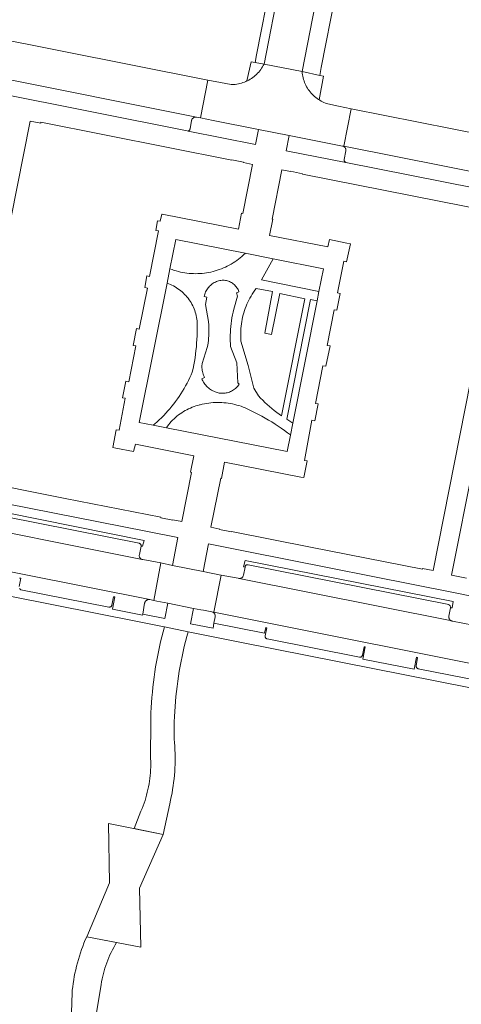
# Model space of a CAD drawing. Extents: x 146402 to 164798, y 455483 to 464134.
# Tile 156 of 256: x 156614 to 156666, y 459057 to 459173. Entities that reach past the tile are written whole.
import ezdxf

# ---------------------------------------------------------------- set-up
doc = ezdxf.new("R2010")
doc.units = 0
doc.header["$LTSCALE"] = 0.2
for name, color, linetype, lineweight in [('B-XX-VH-VERHARDING_ASFALT-GV', 252, 'CONTINUOUS', 18), ('B-XX-VH-VERHARDING_BETONSTRAATSTEEN-GV', 252, 'CONTINUOUS', 18), ('B-XX-VH-VERHARDING_TEGEL-GV', 252, 'CONTINUOUS', 18)]:
    doc.layers.add(name, color=color, linetype=linetype, lineweight=lineweight)

msp = doc.modelspace()

# ---------------------------------------------------------------- linework, layer by layer
at = {"layer": 'B-XX-VH-VERHARDING_ASFALT-GV'}
for points in [[(156633.889, 459101.006), (156631.1, 459101.566), (156630.945, 459100.986), (156630.797, 459100.404), (156630.658, 459099.82), (156630.526, 459099.235), (156630.402, 459098.647), (156630.286, 459098.058), (156630.177, 459097.468), (156630.077, 459096.876), (156629.984, 459096.283), (156629.899, 459095.688), (156629.823, 459095.093), (156629.754, 459094.497), (156629.693, 459093.899), (156629.64, 459093.301), (156629.595, 459092.703), (156629.558, 459092.103), (156629.529, 459091.504), (156629.508, 459090.904), (156629.499, 459090.519), (156629.486, 459086.173), (156629.489, 459086.121), (156629.5, 459085.79), (156629.504, 459085.458), (156629.5, 459085.127), (156629.488, 459084.795), (156629.468, 459084.465), (156629.439, 459084.134), (156629.403, 459083.805), (156629.359, 459083.476), (156629.307, 459083.148), (156629.247, 459082.822), (156629.18, 459082.498), (156629.104, 459082.175), (156629.021, 459081.854), (156628.93, 459081.535), (156628.831, 459081.219), (156628.725, 459080.905), (156628.611, 459080.593), (156628.49, 459080.285), (156628.361, 459079.979), (156627.575, 459077.91), (156630.979, 459077.237), (156631.733, 459080.829), (156631.83, 459081.243), (156631.918, 459081.659), (156631.999, 459082.076), (156632.072, 459082.495), (156632.137, 459082.914), (156632.194, 459083.336), (156632.243, 459083.758), (156632.284, 459084.181), (156632.318, 459084.604), (156632.343, 459085.029), (156632.36, 459085.453), (156632.37, 459085.878), (156632.371, 459086.303), (156632.364, 459086.728), (156632.35, 459087.153), (156632.327, 459087.577), (156632.296, 459088.001), (156632.258, 459088.424), (156632.251, 459088.489), (156632.249, 459088.668), (156632.248, 459089.262), (156632.254, 459089.857), (156632.269, 459090.451), (156632.291, 459091.046), (156632.322, 459091.639), (156632.361, 459092.233), (156632.407, 459092.826), (156632.462, 459093.418), (156632.524, 459094.009), (156632.594, 459094.6), (156632.673, 459095.189), (156632.759, 459095.778), (156632.853, 459096.365), (156632.955, 459096.951), (156633.065, 459097.535), (156633.183, 459098.118), (156633.309, 459098.699), (156633.442, 459099.279), (156633.583, 459099.857), (156633.732, 459100.432)], [(156630.979, 459077.237), (156624.567, 459078.504), (156624.646, 459071.562), (156621.989, 459065.232), (156628.337, 459064.007), (156628.195, 459070.923)]]:
    msp.add_lwpolyline(points, close=True, dxfattribs=at)
msp.add_lwpolyline([(156623.038, 459055.655), (156623.676, 459059.593), (156623.683, 459059.636), (156623.738, 459059.961), (156623.802, 459060.284), (156623.874, 459060.606), (156623.953, 459060.926), (156624.04, 459061.244), (156624.134, 459061.56), (156624.236, 459061.873), (156624.346, 459062.184), (156624.464, 459062.492), (156624.589, 459062.797), (156624.721, 459063.099), (156624.86, 459063.398), (156625.007, 459063.693), (156625.161, 459063.984), (156625.321, 459064.272), (156625.489, 459064.556), (156621.989, 459065.232), (156621.826, 459064.858), (156621.671, 459064.481), (156621.524, 459064.101), (156621.383, 459063.718), (156621.251, 459063.332), (156621.126, 459062.944), (156621.008, 459062.554), (156620.898, 459062.161), (156620.796, 459061.766), (156620.702, 459061.37), (156620.615, 459060.971), (156620.537, 459060.571), (156620.466, 459060.169), (156620.403, 459059.766), (156620.348, 459059.362), (156620.301, 459058.957), (156620.273, 459058.674), (156620.085, 459052.717)], dxfattribs=at)
at = {"layer": 'B-XX-VH-VERHARDING_BETONSTRAATSTEEN-GV'}
for points in [[(156649.105, 459176.171), (156644.66, 459177.059), (156642.797, 459167.567), (156647.253, 459166.703)], [(156647.253, 459166.703), (156642.797, 459167.567), (156642.709, 459167.402), (156642.615, 459167.241), (156642.513, 459167.084), (156642.405, 459166.932), (156642.291, 459166.784), (156642.17, 459166.642), (156642.043, 459166.505), (156641.911, 459166.373), (156641.773, 459166.247), (156641.63, 459166.128), (156641.482, 459166.014), (156641.329, 459165.907), (156641.171, 459165.806), (156641.01, 459165.713), (156640.844, 459165.626), (156640.785, 459165.598), (156640.675, 459165.547), (156640.503, 459165.475), (156640.328, 459165.41), (156640.15, 459165.353), (156639.97, 459165.303), (156639.788, 459165.261), (156639.605, 459165.227), (156639.42, 459165.201), (156639.234, 459165.183), (156639.047, 459165.173), (156638.928, 459165.171), (156637.695, 459165.419), (156636.208, 459165.704), (156635.334, 459161.269), (156636.839, 459160.968), (156642.147, 459159.913), (156645.753, 459159.198), (156650.646, 459158.234), (156652, 459157.969), (156652.035, 459157.962), (156652.148, 459157.94), (156653.01, 459162.323), (156651.531, 459162.64), (156650.292, 459162.911), (156650.18, 459162.948), (156650.004, 459163.012), (156649.832, 459163.084), (156649.663, 459163.163), (156649.498, 459163.249), (156649.336, 459163.342), (156649.247, 459163.397), (156649.179, 459163.442), (156649.025, 459163.549), (156648.877, 459163.662), (156648.734, 459163.781), (156648.596, 459163.907), (156648.463, 459164.038), (156648.336, 459164.175), (156648.215, 459164.317), (156648.101, 459164.464), (156647.992, 459164.616), (156647.891, 459164.772), (156647.796, 459164.933), (156647.708, 459165.097), (156647.627, 459165.266), (156647.554, 459165.437), (156647.488, 459165.612), (156647.429, 459165.789), (156647.378, 459165.968), (156647.335, 459166.15), (156647.3, 459166.333), (156647.273, 459166.517)], [(156645.908, 459124.074), (156645.523, 459122.13), (156631.336, 459124.934), (156629.807, 459125.236), (156628.164, 459125.561), (156631.422, 459141.887), (156631.757, 459143.566), (156632.444, 459147.01), (156640.589, 459145.4), (156643.888, 459144.75), (156649.771, 459143.587), (156649.24, 459140.905), (156649.027, 459139.83), (156646.186, 459125.478)], [(156643.888, 459144.75), (156640.589, 459145.4), (156640.568, 459145.379), (156640.382, 459145.201), (156640.191, 459145.029), (156639.995, 459144.864), (156639.794, 459144.704), (156639.588, 459144.551), (156639.377, 459144.404), (156639.162, 459144.264), (156638.942, 459144.13), (156638.719, 459144.004), (156638.491, 459143.884), (156638.26, 459143.772), (156638.026, 459143.667), (156637.788, 459143.569), (156637.548, 459143.479), (156637.305, 459143.396), (156637.059, 459143.321), (156636.811, 459143.253), (156636.562, 459143.194), (156636.31, 459143.142), (156636.057, 459143.098), (156635.803, 459143.062), (156635.547, 459143.034), (156635.291, 459143.013), (156635.035, 459143.001), (156634.778, 459142.997), (156634.521, 459143.001), (156634.264, 459143.012), (156634.008, 459143.032), (156633.753, 459143.06), (156633.499, 459143.095), (156633.245, 459143.139), (156632.994, 459143.19), (156632.744, 459143.249), (156632.496, 459143.316), (156632.25, 459143.391), (156632.007, 459143.473), (156631.757, 459143.566), (156631.422, 459141.887), (156631.615, 459141.816), (156631.805, 459141.738), (156631.991, 459141.652), (156632.174, 459141.559), (156632.354, 459141.459), (156632.529, 459141.352), (156632.7, 459141.239), (156632.867, 459141.119), (156633.029, 459140.992), (156633.185, 459140.859), (156633.337, 459140.72), (156633.483, 459140.576), (156633.623, 459140.426), (156633.757, 459140.27), (156633.885, 459140.11), (156634.006, 459139.944), (156634.122, 459139.774), (156634.23, 459139.6), (156634.332, 459139.421), (156634.426, 459139.239), (156634.513, 459139.053), (156634.593, 459138.864), (156634.666, 459138.672), (156634.731, 459138.477), (156634.789, 459138.28), (156634.838, 459138.08), (156634.88, 459137.879), (156634.914, 459137.677), (156634.94, 459137.473), (156634.942, 459137.459), (156634.954, 459137.026), (156634.957, 459136.594), (156634.953, 459136.161), (156634.94, 459135.728), (156634.92, 459135.296), (156634.891, 459134.864), (156634.855, 459134.433), (156634.811, 459134.003), (156634.758, 459133.573), (156634.698, 459133.145), (156634.63, 459132.717), (156634.554, 459132.291), (156634.47, 459131.867), (156634.383, 459131.465), (156634.24, 459131.133), (156634.09, 459130.804), (156633.933, 459130.479), (156633.769, 459130.157), (156633.597, 459129.839), (156633.419, 459129.524), (156633.234, 459129.214), (156633.041, 459128.908), (156632.843, 459128.606), (156632.637, 459128.309), (156632.425, 459128.016), (156632.206, 459127.728), (156631.982, 459127.445), (156631.751, 459127.167), (156631.514, 459126.895), (156631.27, 459126.627), (156631.021, 459126.365), (156630.767, 459126.109), (156630.506, 459125.858), (156630.241, 459125.613), (156629.97, 459125.374), (156629.807, 459125.236), (156631.336, 459124.934), (156631.471, 459125.121), (156631.612, 459125.303), (156631.759, 459125.481), (156631.912, 459125.653), (156632.071, 459125.819), (156632.236, 459125.981), (156632.407, 459126.136), (156632.583, 459126.285), (156632.763, 459126.428), (156632.949, 459126.565), (156633.139, 459126.695), (156633.334, 459126.818), (156633.533, 459126.935), (156633.735, 459127.045), (156633.942, 459127.147), (156634.152, 459127.243), (156634.365, 459127.331), (156634.581, 459127.411), (156634.799, 459127.484), (156635.02, 459127.55), (156635.244, 459127.607), (156635.297, 459127.62), (156635.546, 459127.682), (156635.797, 459127.736), (156636.049, 459127.783), (156636.303, 459127.821), (156636.558, 459127.852), (156636.814, 459127.874), (156637.07, 459127.889), (156637.327, 459127.896), (156637.583, 459127.894), (156637.84, 459127.885), (156638.096, 459127.868), (156638.351, 459127.842), (156638.606, 459127.809), (156638.859, 459127.768), (156639.111, 459127.719), (156639.361, 459127.662), (156639.61, 459127.597), (156639.856, 459127.525), (156640.1, 459127.445), (156640.341, 459127.358), (156640.58, 459127.262), (156640.815, 459127.16), (156641.047, 459127.05), (156641.276, 459126.933), (156641.371, 459126.882), (156641.77, 459126.687), (156642.166, 459126.484), (156642.558, 459126.275), (156642.946, 459126.058), (156643.331, 459125.834), (156643.711, 459125.604), (156644.087, 459125.367), (156644.458, 459125.123), (156644.826, 459124.872), (156645.188, 459124.615), (156645.546, 459124.351), (156645.899, 459124.081), (156645.908, 459124.074), (156646.186, 459125.478), (156645.457, 459125.931), (156648.249, 459139.977), (156649.027, 459139.83), (156649.24, 459140.905), (156642.487, 459142.288)], [(156637.881, 459142.233), (156638.01, 459142.242), (156638.137, 459142.234), (156638.263, 459142.218), (156638.389, 459142.193), (156638.512, 459142.161), (156638.633, 459142.122), (156638.751, 459142.075), (156638.866, 459142.02), (156638.978, 459141.959), (156639.085, 459141.89), (156639.188, 459141.815), (156639.286, 459141.734), (156639.379, 459141.647), (156639.466, 459141.554), (156639.547, 459141.455), (156639.622, 459141.352), (156639.69, 459141.245), (156639.751, 459141.133), (156639.805, 459141.017), (156639.852, 459140.899), (156639.858, 459140.881), (156639.549, 459140.741), (156639.679, 459140.362), (156639.245, 459138.819), (156639.168, 459138.488), (156639.099, 459138.155), (156639.038, 459137.821), (156638.985, 459137.485), (156638.94, 459137.148), (156638.902, 459136.81), (156638.873, 459136.472), (156638.852, 459136.132), (156638.838, 459135.793), (156638.833, 459135.453), (156638.836, 459135.113), (156638.846, 459134.773), (156638.863, 459134.461), (156639.596, 459132.548), (156639.707, 459130.194), (156639.89, 459130.045), (156639.814, 459129.932), (156639.731, 459129.824), (156639.642, 459129.721), (156639.547, 459129.624), (156639.446, 459129.532), (156639.34, 459129.446), (156639.23, 459129.367), (156639.115, 459129.294), (156638.995, 459129.228), (156638.873, 459129.169), (156638.747, 459129.118), (156638.618, 459129.074), (156638.486, 459129.037), (156638.353, 459129.009), (156638.219, 459128.988), (156638.083, 459128.975), (156637.947, 459128.97), (156637.811, 459128.973), (156637.675, 459128.985), (156637.541, 459129.004), (156637.407, 459129.031), (156637.342, 459129.047), (156637.198, 459129.091), (156637.057, 459129.143), (156636.918, 459129.203), (156636.783, 459129.269), (156636.652, 459129.343), (156636.524, 459129.423), (156636.402, 459129.51), (156636.284, 459129.604), (156636.171, 459129.704), (156636.063, 459129.809), (156635.962, 459129.92), (156635.866, 459130.037), (156635.777, 459130.158), (156635.694, 459130.284), (156635.618, 459130.414), (156635.549, 459130.548), (156635.491, 459130.676), (156635.821, 459130.829), (156635.756, 459130.959), (156635.699, 459131.092), (156635.649, 459131.229), (156635.606, 459131.367), (156635.571, 459131.508), (156635.545, 459131.651), (156635.525, 459131.795), (156635.514, 459131.939), (156635.511, 459132.085), (156635.516, 459132.23), (156635.529, 459132.374), (156635.541, 459132.463), (156636.138, 459134.351), (156636.19, 459134.617), (156636.234, 459134.885), (156636.271, 459135.154), (156636.299, 459135.424), (156636.319, 459135.695), (156636.332, 459135.966), (156636.336, 459136.237), (156636.332, 459136.509), (156636.321, 459136.78), (156636.301, 459137.051), (156636.273, 459137.321), (156636.264, 459137.398), (156635.924, 459139.384), (156636.087, 459140.228), (156635.776, 459140.336), (156635.807, 459140.47), (156635.846, 459140.603), (156635.893, 459140.733), (156635.947, 459140.859), (156636.008, 459140.983), (156636.076, 459141.103), (156636.152, 459141.218), (156636.233, 459141.33), (156636.321, 459141.436), (156636.415, 459141.537), (156636.515, 459141.632), (156636.62, 459141.721), (156636.73, 459141.804), (156636.845, 459141.881), (156636.964, 459141.951), (156637.087, 459142.014), (156637.213, 459142.069), (156637.342, 459142.117), (156637.474, 459142.158), (156637.608, 459142.191), (156637.744, 459142.216)], [(156641.709, 459141.053), (156641.867, 459141.269), (156643.792, 459140.903), (156642.879, 459136.019), (156643.658, 459135.852), (156644.658, 459140.682), (156647.566, 459140.062), (156644.862, 459126.313), (156644.577, 459126.516), (156644.286, 459126.732), (156643.999, 459126.955), (156643.718, 459127.183), (156643.442, 459127.418), (156643.171, 459127.66), (156642.906, 459127.907), (156642.646, 459128.159), (156642.392, 459128.418), (156642.143, 459128.682), (156641.61, 459129.568), (156640.923, 459132.225), (156640.093, 459135.085), (156640.08, 459135.249), (156640.065, 459135.516), (156640.058, 459135.784), (156640.059, 459136.051), (156640.069, 459136.318), (156640.086, 459136.585), (156640.111, 459136.851), (156640.144, 459137.116), (156640.185, 459137.38), (156640.234, 459137.643), (156640.29, 459137.905), (156640.355, 459138.164), (156640.427, 459138.421), (156640.507, 459138.677), (156640.595, 459138.929), (156640.69, 459139.179), (156640.792, 459139.426), (156640.902, 459139.67), (156641.019, 459139.91), (156641.143, 459140.147), (156641.274, 459140.38), (156641.412, 459140.609), (156641.557, 459140.833)], [(156632.054, 459108.788), (156630.699, 459109.071), (156629.866, 459104.671), (156630.211, 459104.6), (156631.5, 459104.349), (156634.536, 459103.737), (156635.37, 459103.586), (156635.692, 459103.528), (156636.679, 459103.328), (156636.889, 459103.286), (156637.778, 459107.644), (156637.731, 459107.653), (156635.65, 459108.079)], [(156640.898, 459108.859), (156640.851, 459108.864), (156640.804, 459108.86), (156640.757, 459108.849), (156640.714, 459108.83), (156640.674, 459108.804), (156640.639, 459108.771), (156640.611, 459108.734), (156640.588, 459108.692), (156640.574, 459108.646), (156640.567, 459108.599), (156640.566, 459108.585), (156640.378, 459107.633), (156640.378, 459107.63), (156640.363, 459107.571), (156640.34, 459107.514), (156640.311, 459107.461), (156640.275, 459107.412), (156640.232, 459107.368), (156640.184, 459107.33), (156640.132, 459107.298), (156640.076, 459107.274), (156640.017, 459107.257), (156639.957, 459107.248), (156639.896, 459107.247), (156664.817, 459102.274), (156664.758, 459102.3), (156664.703, 459102.333), (156664.653, 459102.372), (156664.608, 459102.418), (156664.569, 459102.469), (156664.536, 459102.524), (156664.511, 459102.583), (156664.493, 459102.644), (156664.483, 459102.707), (156664.481, 459102.771), (156664.487, 459102.835), (156664.69, 459103.826), (156664.684, 459103.884), (156664.671, 459103.94), (156664.649, 459103.994), (156664.621, 459104.045), (156664.586, 459104.091), (156664.545, 459104.132), (156664.498, 459104.167), (156664.475, 459104.181), (156640.944, 459108.847)], [(156665.007, 459104.536), (156640.578, 459109.372), (156640.402, 459108.623), (156640.566, 459108.585), (156640.567, 459108.599), (156640.574, 459108.646), (156640.588, 459108.692), (156640.611, 459108.734), (156640.639, 459108.771), (156640.674, 459108.804), (156640.714, 459108.83), (156640.757, 459108.849), (156640.804, 459108.86), (156640.851, 459108.864), (156640.898, 459108.859), (156640.944, 459108.847), (156664.475, 459104.181), (156664.498, 459104.167), (156664.545, 459104.132), (156664.586, 459104.091), (156664.621, 459104.045), (156664.649, 459103.994), (156664.671, 459103.94), (156664.684, 459103.884), (156664.69, 459103.826), (156664.866, 459103.791)]]:
    msp.add_lwpolyline(points, close=True, dxfattribs=at)
for points in [[(156610.816, 459166.169), (156634.882, 459161.359), (156635.334, 459161.269), (156636.208, 459165.704), (156610.023, 459170.908)], [(156611.167, 459164.264), (156633.773, 459159.746), (156633.886, 459159.723), (156633.935, 459159.742), (156633.98, 459159.768), (156634.021, 459159.801), (156634.057, 459159.84), (156634.086, 459159.883), (156634.108, 459159.931), (156634.123, 459159.981), (156634.124, 459159.985), (156634.294, 459160.96), (156634.302, 459160.996), (156634.321, 459161.056), (156634.348, 459161.113), (156634.382, 459161.166), (156634.422, 459161.214), (156634.468, 459161.257), (156634.519, 459161.294), (156634.574, 459161.324), (156634.633, 459161.346), (156634.694, 459161.361), (156634.757, 459161.369), (156634.82, 459161.368), (156634.882, 459161.359), (156610.816, 459166.169)], [(156675.122, 459151.545), (156652.4, 459156.046), (156645.39, 459157.388), (156645.753, 459159.198), (156642.147, 459159.913), (156641.783, 459158.138), (156633.886, 459159.723), (156633.773, 459159.746), (156611.167, 459164.264)], [(156680.686, 459156.844), (156653.025, 459162.319), (156653.01, 459162.323), (156652.148, 459157.94), (156676.19, 459153.166)], [(156607.062, 459119.221), (156615.349, 459160.881), (156616.594, 459160.635), (156616.621, 459160.769), (156639.006, 459156.317), (156639.016, 459156.366), (156640.404, 459156.084), (156640.394, 459156.035), (156641.45, 459155.822), (156640.295, 459150.067), (156640.143, 459150.1), (156639.787, 459148.212), (156630.832, 459149.982), (156630.822, 459149.984), (156630.607, 459149.141), (156630.316, 459149.215), (156630.106, 459148.081), (156630.429, 459148.017), (156629.367, 459142.673), (156629.043, 459142.737), (156628.808, 459141.367), (156629.131, 459141.302), (156628.159, 459136.49), (156627.835, 459136.555), (156627.424, 459134.592), (156627.748, 459134.528), (156626.916, 459130.317), (156626.592, 459130.381), (156626.198, 459128.444), (156626.522, 459128.38), (156625.782, 459124.637), (156625.458, 459124.701), (156625.06, 459122.614), (156625.423, 459122.544), (156627.5, 459122.14), (156627.709, 459122.998), (156634.547, 459121.635), (156634.164, 459119.713), (156634.275, 459119.691), (156633.133, 459113.931), (156632.098, 459114.125), (156632.088, 459114.076), (156630.685, 459114.374), (156630.695, 459114.423), (156619.468, 459116.651), (156608.32, 459118.864)], [(156676.19, 459153.166), (156652.148, 459157.94), (156652.035, 459157.962), (156652.095, 459157.944), (156652.152, 459157.918), (156652.205, 459157.885), (156652.254, 459157.846), (156652.298, 459157.801), (156652.335, 459157.75), (156652.365, 459157.696), (156652.389, 459157.637), (156652.404, 459157.577), (156652.412, 459157.515), (156652.412, 459157.452), (156652.404, 459157.39), (156652.209, 459156.408), (156652.199, 459156.361), (156652.196, 459156.313), (156652.202, 459156.265), (156652.216, 459156.219), (156652.236, 459156.176), (156652.264, 459156.136), (156652.298, 459156.102), (156652.337, 459156.074), (156652.38, 459156.053), (156652.4, 459156.046), (156675.122, 459151.545)], [(156667.635, 459133.522), (156662.638, 459108.191), (156661.402, 459108.434), (156661.382, 459108.334), (156648.245, 459110.934), (156638.995, 459112.764), (156638.985, 459112.715), (156637.587, 459113.004), (156637.598, 459113.053), (156636.569, 459113.268), (156637.716, 459119.008), (156637.799, 459118.993), (156638.174, 459120.901), (156647.104, 459119.148), (156647.47, 459119.076), (156647.848, 459121.038), (156647.539, 459121.095), (156648.424, 459125.817), (156648.748, 459125.756), (156649.167, 459127.727), (156648.843, 459127.791), (156649.71, 459132.198), (156650.034, 459132.135), (156650.543, 459134.529), (156650.219, 459134.591), (156651.012, 459138.771), (156651.337, 459138.71), (156651.744, 459140.675), (156651.42, 459140.738), (156652.147, 459144.458), (156652.47, 459144.396), (156652.925, 459146.512), (156652.506, 459146.596), (156650.462, 459147.004), (156650.265, 459146.15), (156643.454, 459147.484), (156643.834, 459149.385), (156643.746, 459149.402), (156644.875, 459155.161), (156645.907, 459154.985), (156645.918, 459155.033), (156647.311, 459154.718), (156647.301, 459154.669), (156669.674, 459150.235)], [(156547.375, 459121.074), (156629.378, 459104.772), (156629.866, 459104.671), (156630.699, 459109.071), (156628.589, 459109.459), (156628.569, 459109.461), (156628.509, 459109.473), (156628.498, 459109.477), (156603.458, 459114.477)], [(156614.117, 459106.077), (156614.153, 459106.032), (156614.194, 459105.992), (156614.24, 459105.958), (156614.28, 459105.936), (156624.601, 459103.888), (156624.654, 459103.889), (156624.706, 459103.898), (156624.756, 459103.914), (156624.803, 459103.938), (156624.846, 459103.969), (156624.884, 459104.006), (156624.916, 459104.048), (156624.941, 459104.094), (156624.957, 459104.138), (156625.148, 459105.109), (156625.281, 459105.087), (156625.011, 459103.659), (156628.518, 459102.951), (156628.561, 459103.078), (156628.787, 459104.344), (156628.803, 459104.407), (156628.827, 459104.468), (156628.858, 459104.525), (156628.896, 459104.578), (156628.94, 459104.627), (156628.99, 459104.669), (156629.044, 459104.705), (156629.103, 459104.734), (156629.165, 459104.756), (156629.228, 459104.77), (156629.293, 459104.776), (156629.359, 459104.774), (156629.378, 459104.772), (156547.375, 459121.074)], [(156666.535, 459107.304), (156664.784, 459107.632), (156667.398, 459120.78)], [(156604.473, 459117.628), (156628.935, 459112.788), (156632.667, 459112.049), (156632.054, 459108.788), (156635.65, 459108.079), (156636.282, 459111.333), (156640.79, 459110.434), (156665.212, 459105.565), (156669.254, 459104.759)], [(156603.458, 459114.477), (156628.498, 459109.477), (156628.451, 459109.493), (156628.396, 459109.521), (156628.345, 459109.555), (156628.298, 459109.595), (156628.258, 459109.642), (156628.224, 459109.693), (156628.197, 459109.748), (156628.177, 459109.806), (156628.165, 459109.866), (156628.161, 459109.927), (156628.164, 459109.989), (156628.176, 459110.049), (156628.372, 459111.031), (156628.375, 459111.057), (156628.375, 459111.106), (156628.367, 459111.154), (156628.352, 459111.2), (156628.329, 459111.243), (156628.299, 459111.282), (156628.263, 459111.315), (156628.223, 459111.342), (156628.178, 459111.362), (156628.131, 459111.375), (156604.594, 459116.046)], [(156604.594, 459116.046), (156628.131, 459111.375), (156628.178, 459111.362), (156628.223, 459111.342), (156628.263, 459111.315), (156628.299, 459111.282), (156628.329, 459111.243), (156628.352, 459111.2), (156628.367, 459111.154), (156628.375, 459111.106), (156628.375, 459111.057), (156628.372, 459111.031), (156628.523, 459111.043), (156628.72, 459111.705), (156604.278, 459116.642)], [(156668.558, 459101.532), (156664.903, 459102.251), (156664.878, 459102.256), (156664.817, 459102.274), (156639.896, 459107.247), (156639.835, 459107.254), (156639.776, 459107.269), (156637.778, 459107.644), (156636.889, 459103.286), (156675.094, 459095.693)], [(156614.121, 459107.303), (156614.256, 459107.281), (156614.048, 459106.292)], [(156675.094, 459095.693), (156636.889, 459103.286), (156636.679, 459103.328), (156636.74, 459103.31), (156636.799, 459103.284), (156636.854, 459103.251), (156636.905, 459103.212), (156636.95, 459103.166), (156636.989, 459103.116), (156637.022, 459103.061), (156637.047, 459103.002), (156637.065, 459102.94), (156637.075, 459102.877), (156637.078, 459102.813), (156637.073, 459102.757), (156636.914, 459102.026), (156642.864, 459100.848), (156643.005, 459101.509), (156643.145, 459101.48), (156642.948, 459100.518), (156642.94, 459100.471), (156642.94, 459100.424), (156642.948, 459100.377), (156642.964, 459100.332), (156642.987, 459100.29), (156643.016, 459100.253), (156643.052, 459100.221), (156643.092, 459100.196), (156643.136, 459100.177), (156643.173, 459100.168), (156653.994, 459098.029), (156654.042, 459098.023), (156654.09, 459098.025), (156654.137, 459098.035), (156654.182, 459098.053), (156654.223, 459098.078), (156654.259, 459098.109), (156654.29, 459098.146), (156654.315, 459098.188), (156654.332, 459098.233), (156654.336, 459098.249), (156654.537, 459099.246), (156654.68, 459099.22), (156654.386, 459097.786), (156660.417, 459096.607), (156660.697, 459098.02), (156660.818, 459097.997), (156660.65, 459097.025), (156660.644, 459096.976), (156660.646, 459096.927), (156660.655, 459096.879), (156660.673, 459096.834), (156660.698, 459096.791), (156660.729, 459096.753), (156660.766, 459096.721), (156660.807, 459096.695), (156660.853, 459096.677), (156660.877, 459096.67), (156671.675, 459094.527)]]:
    msp.add_lwpolyline(points, dxfattribs=at)
at = {"layer": 'B-XX-VH-VERHARDING_TEGEL-GV'}
for points in [[(156643.84, 459177.177), (156643.611, 459177.23), (156641.916, 459168.67), (156641.752, 459167.749), (156642.797, 459167.567), (156644.66, 459177.059)], [(156650.964, 459175.797), (156649.105, 459176.171), (156647.253, 459166.703), (156649.336, 459166.256), (156649.5, 459167.174), (156651.187, 459175.755)], [(156641.752, 459167.749), (156641.271, 459167.833), (156640.785, 459165.598), (156640.844, 459165.626), (156641.01, 459165.713), (156641.171, 459165.806), (156641.329, 459165.907), (156641.482, 459166.014), (156641.63, 459166.128), (156641.773, 459166.247), (156641.911, 459166.373), (156642.043, 459166.505), (156642.17, 459166.642), (156642.291, 459166.784), (156642.405, 459166.932), (156642.513, 459167.084), (156642.615, 459167.241), (156642.709, 459167.402), (156642.797, 459167.567)], [(156649.336, 459166.256), (156647.253, 459166.703), (156647.273, 459166.517), (156647.3, 459166.333), (156647.335, 459166.15), (156647.378, 459165.968), (156647.429, 459165.789), (156647.488, 459165.612), (156647.554, 459165.437), (156647.627, 459165.266), (156647.708, 459165.097), (156647.796, 459164.933), (156647.891, 459164.772), (156647.992, 459164.616), (156648.101, 459164.464), (156648.215, 459164.317), (156648.336, 459164.175), (156648.463, 459164.038), (156648.596, 459163.907), (156648.734, 459163.781), (156648.877, 459163.662), (156649.025, 459163.549), (156649.179, 459163.442), (156649.247, 459163.397), (156649.783, 459166.16)]]:
    msp.add_lwpolyline(points, close=True, dxfattribs=at)
for points in [[(156592.828, 459109.163), (156628.151, 459102.152), (156631.086, 459101.569), (156631.1, 459101.566), (156633.889, 459101.006), (156636.617, 459100.458), (156640.153, 459099.748), (156674.718, 459092.887), (156723.272, 459083.221), (156717.646, 459054.692)], [(156614.048, 459106.292), (156614.256, 459107.281), (156614.121, 459107.303)], [(156671.675, 459094.527), (156660.877, 459096.67), (156660.853, 459096.677), (156660.807, 459096.695), (156660.766, 459096.721), (156660.729, 459096.753), (156660.698, 459096.791), (156660.673, 459096.834), (156660.655, 459096.879), (156660.646, 459096.927), (156660.644, 459096.976), (156660.65, 459097.025), (156660.818, 459097.997), (156660.697, 459098.02), (156660.417, 459096.607), (156654.386, 459097.786), (156654.68, 459099.22), (156654.537, 459099.246), (156654.336, 459098.249), (156654.332, 459098.233), (156654.315, 459098.188), (156654.29, 459098.146), (156654.259, 459098.109), (156654.223, 459098.078), (156654.182, 459098.053), (156654.137, 459098.035), (156654.09, 459098.025), (156654.042, 459098.023), (156653.994, 459098.029), (156643.173, 459100.168), (156643.136, 459100.177), (156643.092, 459100.196), (156643.052, 459100.221), (156643.016, 459100.253), (156642.987, 459100.29), (156642.964, 459100.332), (156642.948, 459100.377), (156642.94, 459100.424), (156642.94, 459100.471), (156642.948, 459100.518), (156643.145, 459101.48), (156643.005, 459101.509), (156642.864, 459100.848), (156636.914, 459102.026), (156636.821, 459101.433), (156634.171, 459101.946), (156634.536, 459103.737), (156631.5, 459104.349), (156631.139, 459102.555), (156628.561, 459103.078), (156628.518, 459102.951), (156625.011, 459103.659), (156625.281, 459105.087), (156625.148, 459105.109), (156624.957, 459104.138), (156624.941, 459104.094), (156624.916, 459104.048), (156624.884, 459104.006), (156624.846, 459103.969), (156624.803, 459103.938), (156624.756, 459103.914), (156624.706, 459103.898), (156624.654, 459103.889), (156624.601, 459103.888), (156614.28, 459105.936), (156614.24, 459105.958), (156614.194, 459105.992), (156614.153, 459106.032), (156614.117, 459106.077)]]:
    msp.add_lwpolyline(points, dxfattribs=at)

doc.saveas('drawing.dxf')
